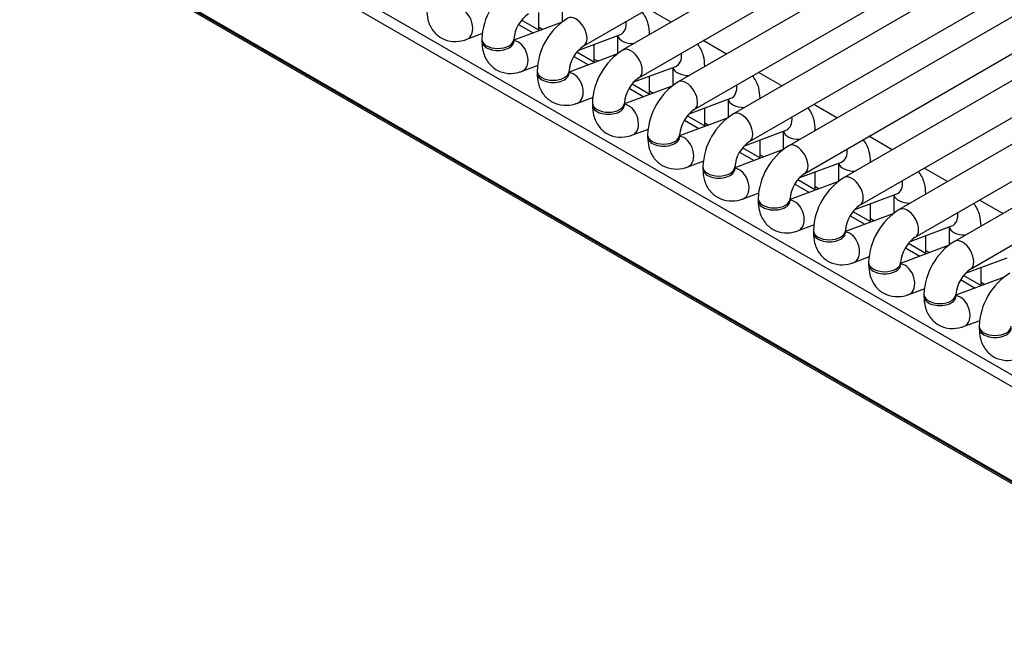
# Model space of a CAD drawing. Header units: millimetres. Extents: x 0 to 200, y 0 to 287.
# Tile 26 of 73: x 153.48 to 157.33, y 82.2 to 84.65. Entities that reach past the tile are written whole.
import ezdxf

# ---------------------------------------------------------------- set-up
doc = ezdxf.new("R2010")
doc.units = ezdxf.units.MM
doc.layers.add('148.257_BW4C_CTM', color=7, linetype='Continuous')
doc.layers.add('Standard', color=7, linetype='Continuous')

# ---------------------------------------------------------------- blocks, each defined once
blk = doc.blocks.new('SE3')
at = {"layer": '148.257_BW4C_CTM', "color": 7, "linetype": 'Continuous'}
for p, q in [((155.6878, 84.5488), (160.2486, 87.182)), ((160.4022, 87.1656), (155.8413, 84.5324)), ((155.9038, 84.4241), (160.4647, 87.0573)), ((160.6182, 87.0408), (156.0573, 84.4076)), ((156.1198, 84.2994), (160.6807, 86.9326)), ((160.8342, 86.9161), (156.2734, 84.2829)), ((156.3359, 84.1747), (160.8967, 86.8079)), ((161.0502, 86.7914), (156.4894, 84.1582)), ((156.5519, 84.0499), (161.1127, 86.6831)), ((161.2662, 86.6667), (156.7054, 84.0335)), ((156.7679, 83.9252), (161.3287, 86.5584)), ((161.4823, 86.542), (156.9214, 83.9088)), ((156.9839, 83.8005), (161.5448, 86.4337)), ((161.6983, 86.4172), (157.1375, 83.784)), ((157.2, 83.6758), (161.7608, 86.309)), ((153.5811, 85.4447), (158.0489, 82.8653)), ((153.5589, 85.4111), (158.0266, 82.8317)), ((164.7611, 78.5754), (153.4828, 85.087)), ((153.4833, 85.0822), (164.7617, 78.5707)), ((153.4884, 85.0732), (164.7667, 78.5617)), ((155.604, 84.7136), (155.604, 84.6416)), ((156.0299, 84.6412), (155.9389, 84.6938)), ((155.5145, 84.6082), (155.4447, 84.6485)), ((155.5129, 84.6091), (155.5129, 84.6796)), ((155.6039, 84.6416), (155.4146, 84.5709)), ((155.4332, 84.6319), (155.4901, 84.5991)), ((155.5129, 84.6219), (155.5279, 84.6132)), ((155.231, 84.5742), (155.2935, 84.5976)), ((155.2896, 84.5746), (155.2896, 84.5664)), ((155.4146, 84.5664), (155.4146, 84.5746)), ((155.6682, 84.5322), (155.8313, 84.5931)), ((155.82, 84.5889), (155.82, 84.5169)), ((155.945, 84.5922), (155.945, 84.5933)), ((155.729, 84.4844), (155.729, 84.5549)), ((156.2459, 84.5165), (156.1549, 84.5691)), ((155.8199, 84.5169), (155.6307, 84.4461)), ((155.6492, 84.5072), (155.7061, 84.4743)), ((155.7305, 84.4835), (155.6608, 84.5237)), ((155.729, 84.4971), (155.744, 84.4885)), ((155.4471, 84.4495), (155.5095, 84.4729)), ((155.8842, 84.4074), (156.0473, 84.4684)), ((156.036, 84.4642), (156.036, 84.3922)), ((156.161, 84.4675), (156.161, 84.4686)), ((155.5057, 84.4499), (155.5057, 84.4417)), ((155.6307, 84.4417), (155.6307, 84.4499)), ((155.945, 84.3597), (155.945, 84.4302)), ((156.462, 84.3918), (156.3709, 84.4443)), ((156.0359, 84.3921), (155.8467, 84.3214)), ((155.8652, 84.3825), (155.9222, 84.3496)), ((155.9466, 84.3587), (155.8768, 84.399)), ((155.6631, 84.3248), (155.7255, 84.3481)), ((155.945, 84.3724), (155.96, 84.3638)), ((156.1002, 84.2827), (156.2634, 84.3437)), ((156.252, 84.3395), (156.252, 84.2675)), ((156.377, 84.3428), (156.377, 84.3439)), ((155.7217, 84.3251), (155.7217, 84.317)), ((155.8467, 84.317), (155.8467, 84.3251)), ((156.161, 84.2349), (156.161, 84.3054)), ((156.678, 84.2671), (156.587, 84.3196)), ((156.2519, 84.2674), (156.0627, 84.1967)), ((156.1626, 84.234), (156.0928, 84.2743)), ((155.8791, 84.2001), (155.9416, 84.2234)), ((156.0812, 84.2578), (156.1382, 84.2249)), ((156.161, 84.2477), (156.176, 84.239)), ((155.9377, 84.2004), (155.9377, 84.1923)), ((156.0627, 84.1923), (156.0627, 84.2004)), ((156.3162, 84.158), (156.4794, 84.219)), ((156.468, 84.2147), (156.468, 84.1428)), ((156.593, 84.218), (156.593, 84.2192)), ((156.894, 84.1424), (156.803, 84.1949)), ((156.3786, 84.1093), (156.3088, 84.1496)), ((156.377, 84.1102), (156.377, 84.1807)), ((156.468, 84.1427), (156.2787, 84.072)), ((156.2972, 84.1331), (156.3542, 84.1002)), ((156.377, 84.123), (156.392, 84.1143)), ((156.0951, 84.0754), (156.1576, 84.0987)), ((156.1537, 84.0757), (156.1537, 84.0675)), ((156.2787, 84.0675), (156.2787, 84.0757)), ((156.5322, 84.0333), (156.6954, 84.0943)), ((156.6841, 84.09), (156.6841, 84.018)), ((156.8091, 84.0933), (156.8091, 84.0945)), ((157.11, 84.0176), (157.019, 84.0702)), ((156.593, 83.9855), (156.593, 84.056)), ((156.684, 84.018), (156.4948, 83.9473)), ((156.5133, 84.0083), (156.5702, 83.9755)), ((156.5946, 83.9846), (156.5248, 84.0249)), ((156.593, 83.9983), (156.6081, 83.9896)), ((156.3112, 83.9506), (156.3736, 83.974)), ((156.7483, 83.9086), (156.9114, 83.9695)), ((156.9001, 83.9653), (156.9001, 83.8933)), ((157.0251, 83.9686), (157.0251, 83.9697)), ((156.3698, 83.951), (156.3698, 83.9428)), ((156.4948, 83.9428), (156.4948, 83.951)), ((156.8091, 83.8608), (156.8091, 83.9313)), ((157.326, 83.8929), (157.235, 83.9455)), ((156.9, 83.8933), (156.7108, 83.8225)), ((156.7293, 83.8836), (156.7862, 83.8507)), ((156.8106, 83.8599), (156.7409, 83.9001)), ((156.5272, 83.8259), (156.5896, 83.8493)), ((156.8091, 83.8735), (156.8241, 83.8649)), ((156.9643, 83.7838), (157.1274, 83.8448)), ((157.1161, 83.8406), (157.1161, 83.7686)), ((157.2411, 83.8439), (157.2411, 83.845)), ((156.5858, 83.8263), (156.5858, 83.8181)), ((156.7108, 83.8181), (156.7108, 83.8263)), ((157.0251, 83.7361), (157.0251, 83.8066)), ((157.116, 83.7685), (156.9268, 83.6978)), ((157.0267, 83.7351), (156.9569, 83.7754)), ((156.7432, 83.7012), (156.8056, 83.7245)), ((156.9453, 83.7589), (157.0023, 83.726)), ((157.0251, 83.7488), (157.0401, 83.7402)), ((156.8018, 83.7015), (156.8018, 83.6934)), ((156.9268, 83.6934), (156.9268, 83.7015)), ((157.1803, 83.6591), (157.3435, 83.7201)), ((157.2427, 83.6104), (157.1729, 83.6507)), ((157.2411, 83.6113), (157.2411, 83.6818)), ((157.332, 83.6438), (157.1428, 83.5731)), ((157.1613, 83.6342), (157.2183, 83.6013)), ((157.2411, 83.6241), (157.2561, 83.6154)), ((156.9592, 83.5765), (157.0217, 83.5998)), ((157.0178, 83.5768), (157.0178, 83.5687)), ((157.1428, 83.5687), (157.1428, 83.5768)), ((157.1752, 83.4518), (157.2377, 83.4751)), ((157.2338, 83.4521), (157.2338, 83.4439))]:
    blk.add_line(p, q, dxfattribs=at)
for centre, radius, start, end in [((155.5449, 84.5654), 0.2554, 122.0679, 177.9321), ((155.5474, 84.5639), 0.1332, 124.5986, 175.4014), ((155.7609, 84.4406), 0.2554, 122.0679, 177.9321), ((155.7634, 84.4392), 0.1332, 124.5986, 175.4014), ((155.9769, 84.3159), 0.2554, 122.0679, 177.9321), ((155.9795, 84.3145), 0.1332, 124.5986, 175.4014), ((156.1929, 84.1912), 0.2554, 122.0679, 177.9321), ((156.1955, 84.1897), 0.1332, 124.5986, 175.4014), ((156.409, 84.0665), 0.2554, 122.0679, 177.9321), ((156.4115, 84.065), 0.1332, 124.5986, 175.4014), ((156.625, 83.9418), 0.2554, 122.0679, 177.9321), ((156.6275, 83.9403), 0.1332, 124.5986, 175.4014), ((156.841, 83.817), 0.2554, 122.0679, 177.9321), ((156.8435, 83.8156), 0.1332, 124.5986, 175.4014), ((157.057, 83.6923), 0.2554, 122.0679, 177.9321), ((157.0596, 83.6909), 0.1332, 124.5986, 175.4014), ((157.2731, 83.5676), 0.2554, 122.0679, 177.9321), ((157.2756, 83.5661), 0.1332, 124.5986, 175.4014), ((157.4891, 83.4429), 0.2554, 122.0679, 177.9321)]:
    blk.add_arc(centre, radius, start, end, dxfattribs=at)
for centre, major_axis, ratio, start_param, end_param in [((155.2092, 84.6328), (0.0219, -0.0585), 0.668835, 0.000465, 2.872612), ((155.6566, 84.603), (-0.0313, 0.0541), 0.57735, 3.149658, 6.283185), ((155.8094, 84.6517), (0.0219, -0.0585), 0.668835, 0, 1.209241), ((155.3521, 84.5746), (-0.0625, 0), 0.57735, 0, 3.133528), ((155.8825, 84.5933), (-0.0625, 0), 0.57735, 0.1188, 1.602936), ((155.8825, 84.5933), (-0.0625, 0), 0.57735, 3.109453, 3.141443), ((155.3521, 84.5664), (-0.0625, 0), 0.57735, 0, 3.141593), ((155.4252, 84.5081), (0.0219, -0.0585), 0.668835, 0.000465, 2.872612), ((155.8726, 84.4782), (-0.0312, 0.0541), 0.57735, 3.149658, 6.283185), ((156.0255, 84.527), (0.0219, -0.0585), 0.668835, 0, 1.209241), ((156.0985, 84.4686), (-0.0625, 0), 0.57735, 0.1188, 1.602936), ((156.0985, 84.4686), (-0.0625, 0), 0.57735, 3.109453, 3.141443), ((155.5682, 84.4499), (-0.0625, 0), 0.57735, 0, 3.133528), ((155.5682, 84.4417), (-0.0625, 0), 0.57735, 0, 3.141593), ((155.6412, 84.3834), (0.0219, -0.0585), 0.668835, 0.000465, 2.872612), ((156.0886, 84.3535), (-0.0313, 0.0541), 0.57735, 3.149658, 6.283185), ((156.2415, 84.4022), (0.0219, -0.0585), 0.668835, 0, 1.209241), ((156.3145, 84.3439), (-0.0625, 0), 0.57735, 0.1188, 1.602936), ((156.3145, 84.3439), (-0.0625, 0), 0.57735, 3.109453, 3.141443), ((155.7842, 84.3251), (-0.0625, 0), 0.57735, 0, 3.133528), ((155.7842, 84.317), (-0.0625, 0), 0.57735, 0, 3.141593), ((155.8572, 84.2586), (0.0219, -0.0585), 0.668835, 0.000465, 2.869209), ((156.3046, 84.2288), (-0.0313, 0.0541), 0.57735, 3.149658, 6.283185), ((156.4575, 84.2775), (0.0219, -0.0585), 0.668835, 0, 1.209241), ((156.0002, 84.2004), (-0.0625, 0), 0.57735, 0, 3.133528), ((156.0002, 84.1923), (-0.0625, 0), 0.57735, 0, 3.141593), ((156.0732, 84.1339), (0.0219, -0.0585), 0.668835, 0.000465, 2.872612), ((156.5305, 84.2192), (-0.0625, 0), 0.57735, 0.1188, 1.602936), ((156.5305, 84.2192), (-0.0625, 0), 0.57735, 3.109453, 3.141443), ((156.5206, 84.1041), (-0.0312, 0.0541), 0.57735, 3.149658, 6.283185), ((156.6735, 84.1528), (0.0219, -0.0585), 0.668835, 0, 1.209241), ((156.2162, 84.0757), (-0.0625, 0), 0.57735, 0, 3.133528), ((156.2893, 84.0092), (0.0219, -0.0585), 0.668835, 0.000465, 2.872612), ((156.7466, 84.0945), (-0.0625, 0), 0.57735, 0.1188, 1.602936), ((156.7466, 84.0945), (-0.0625, 0), 0.57735, 3.109453, 3.141443), ((156.2162, 84.0675), (-0.0625, 0), 0.57735, 0, 3.141593), ((156.7367, 83.9794), (-0.0313, 0.0541), 0.57735, 3.149658, 6.283185), ((156.8895, 84.0281), (0.0219, -0.0585), 0.668835, 0, 1.209241), ((156.9626, 83.9697), (-0.0625, 0), 0.57735, 0.1188, 1.602936), ((156.9626, 83.9697), (-0.0625, 0), 0.57735, 3.109453, 3.141443), ((156.4323, 83.951), (-0.0625, 0), 0.57735, 0, 3.133528), ((156.4323, 83.9428), (-0.0625, 0), 0.57735, 0, 3.141593), ((156.5053, 83.8845), (0.0219, -0.0585), 0.668835, 0.000465, 2.872612), ((156.9527, 83.8546), (-0.0313, 0.0541), 0.57735, 3.149658, 6.283185), ((157.1056, 83.9034), (0.0219, -0.0585), 0.668835, 0, 1.209241), ((157.1786, 83.845), (-0.0625, 0), 0.57735, 0.1188, 1.602936), ((157.1786, 83.845), (-0.0625, 0), 0.57735, 3.109453, 3.141443), ((156.6483, 83.8263), (-0.0625, 0), 0.57735, 0, 3.133528), ((156.6483, 83.8181), (-0.0625, 0), 0.57735, 0, 3.141593), ((156.7213, 83.7598), (0.0219, -0.0585), 0.668835, 0.000465, 2.872612), ((157.1687, 83.7299), (-0.0313, 0.0541), 0.57735, 3.149658, 6.283185), ((156.8643, 83.7015), (-0.0625, 0), 0.57735, 0, 3.133528), ((156.8643, 83.6934), (-0.0625, 0), 0.57735, 0, 3.141593), ((156.9373, 83.635), (0.0219, -0.0585), 0.668835, 0.000465, 2.872612), ((157.0803, 83.5768), (-0.0625, 0), 0.57735, 0, 3.133528), ((157.0803, 83.5687), (-0.0625, 0), 0.57735, 0, 3.141593), ((157.1534, 83.5103), (0.0219, -0.0585), 0.668835, 0.000465, 2.872612), ((157.2963, 83.4521), (-0.0625, 0), 0.57735, 0, 3.133528), ((157.2963, 83.4439), (-0.0625, 0), 0.57735, 0, 3.141593)]:
    blk.add_ellipse(centre, major_axis=major_axis, ratio=ratio, start_param=start_param, end_param=end_param, dxfattribs=at)
for points, knots in [([(155.0736, 84.6911), (155.0744, 84.6763), (155.0766, 84.6481), (155.096, 84.6064), (155.1318, 84.5754), (155.1755, 84.5628), (155.2104, 84.5672), (155.227, 84.5728), (155.231, 84.5742)], [0, 0, 0, 0, 0.168808, 0.377985, 0.567042, 0.763573, 0.950418, 1, 1, 1, 1]), ([(155.945, 84.5933), (155.9442, 84.6082), (155.942, 84.6364), (155.9284, 84.6656), (155.9171, 84.6796), (155.9161, 84.6808)], [0, 0, 0, 0, 0.1688077, 0.3779845, 0.3979258, 0.3979258, 0.3979258, 0.3979258]), ([(155.2896, 84.5664), (155.2904, 84.5516), (155.2927, 84.5234), (155.312, 84.4817), (155.3478, 84.4507), (155.3915, 84.4381), (155.4265, 84.4424), (155.443, 84.4481), (155.4471, 84.4495)], [0, 0, 0, 0, 0.168808, 0.377985, 0.567042, 0.763573, 0.950418, 1, 1, 1, 1]), ([(156.161, 84.4686), (156.1602, 84.4835), (156.158, 84.5116), (156.1444, 84.5409), (156.1331, 84.5549), (156.1321, 84.5561)], [0, 0, 0, 0, 0.1688077, 0.3779845, 0.3979258, 0.3979258, 0.3979258, 0.3979258]), ([(155.5057, 84.4417), (155.5064, 84.4268), (155.5087, 84.3987), (155.528, 84.357), (155.5638, 84.326), (155.6076, 84.3134), (155.6425, 84.3177), (155.659, 84.3234), (155.6631, 84.3248)], [0, 0, 0, 0, 0.168808, 0.377985, 0.567042, 0.763573, 0.950418, 1, 1, 1, 1]), ([(156.377, 84.3439), (156.3762, 84.3588), (156.374, 84.3869), (156.3604, 84.4162), (156.3492, 84.4302), (156.3482, 84.4314)], [0, 0, 0, 0, 0.1688077, 0.3779845, 0.3979258, 0.3979258, 0.3979258, 0.3979258]), ([(155.7217, 84.317), (155.7225, 84.3021), (155.7247, 84.2739), (155.7441, 84.2323), (155.7798, 84.2013), (155.8236, 84.1887), (155.8585, 84.193), (155.8751, 84.1987), (155.8791, 84.2001)], [0, 0, 0, 0, 0.168808, 0.377985, 0.567042, 0.763573, 0.950418, 1, 1, 1, 1]), ([(156.593, 84.2192), (156.5923, 84.234), (156.59, 84.2622), (156.5764, 84.2915), (156.5652, 84.3055), (156.5642, 84.3067)], [0, 0, 0, 0, 0.1688077, 0.3779845, 0.3979258, 0.3979258, 0.3979258, 0.3979258]), ([(155.9377, 84.1923), (155.9385, 84.1774), (155.9407, 84.1492), (155.9601, 84.1076), (155.9959, 84.0766), (156.0396, 84.064), (156.0745, 84.0683), (156.0911, 84.0739), (156.0951, 84.0754)], [0, 0, 0, 0, 0.168808, 0.377985, 0.567042, 0.763573, 0.950418, 1, 1, 1, 1]), ([(156.8091, 84.0945), (156.8083, 84.1093), (156.8061, 84.1375), (156.7925, 84.1667), (156.7812, 84.1808), (156.7802, 84.182)], [0, 0, 0, 0, 0.1688077, 0.3779845, 0.3979258, 0.3979258, 0.3979258, 0.3979258]), ([(156.1537, 84.0675), (156.1545, 84.0527), (156.1567, 84.0245), (156.1761, 83.9828), (156.2119, 83.9518), (156.2556, 83.9392), (156.2905, 83.9436), (156.3071, 83.9492), (156.3112, 83.9506)], [0, 0, 0, 0, 0.168808, 0.377985, 0.567042, 0.763573, 0.950418, 1, 1, 1, 1]), ([(157.0251, 83.9697), (157.0243, 83.9846), (157.0221, 84.0128), (157.0085, 84.042), (156.9972, 84.056), (156.9962, 84.0572)], [0, 0, 0, 0, 0.1688077, 0.3779845, 0.3979258, 0.3979258, 0.3979258, 0.3979258]), ([(156.3698, 83.9428), (156.3705, 83.928), (156.3728, 83.8998), (156.3921, 83.8581), (156.4279, 83.8271), (156.4716, 83.8145), (156.5066, 83.8188), (156.5231, 83.8245), (156.5272, 83.8259)], [0, 0, 0, 0, 0.168808, 0.377985, 0.567042, 0.763573, 0.950418, 1, 1, 1, 1]), ([(157.2411, 83.845), (157.2403, 83.8599), (157.2381, 83.888), (157.2245, 83.9173), (157.2132, 83.9313), (157.2122, 83.9325)], [0, 0, 0, 0, 0.1688077, 0.3779845, 0.3979258, 0.3979258, 0.3979258, 0.3979258]), ([(156.5858, 83.8181), (156.5865, 83.8032), (156.5888, 83.7751), (156.6081, 83.7334), (156.6439, 83.7024), (156.6877, 83.6898), (156.7226, 83.6941), (156.7391, 83.6998), (156.7432, 83.7012)], [0, 0, 0, 0, 0.168808, 0.377985, 0.567042, 0.763573, 0.950418, 1, 1, 1, 1]), ([(156.8018, 83.6934), (156.8026, 83.6785), (156.8048, 83.6503), (156.8242, 83.6087), (156.86, 83.5777), (156.9037, 83.5651), (156.9386, 83.5694), (156.9552, 83.5751), (156.9592, 83.5765)], [0, 0, 0, 0, 0.168808, 0.377985, 0.567042, 0.763573, 0.950418, 1, 1, 1, 1]), ([(157.0178, 83.5687), (157.0186, 83.5538), (157.0208, 83.5256), (157.0402, 83.484), (157.076, 83.453), (157.1197, 83.4404), (157.1546, 83.4447), (157.1712, 83.4503), (157.1752, 83.4518)], [0, 0, 0, 0, 0.168808, 0.377985, 0.567042, 0.763573, 0.950418, 1, 1, 1, 1]), ([(157.2338, 83.4439), (157.2346, 83.4291), (157.2368, 83.4009), (157.2562, 83.3592), (157.292, 83.3282), (157.3357, 83.3156), (157.3706, 83.32), (157.3872, 83.3256), (157.3913, 83.327)], [0, 0, 0, 0, 0.168808, 0.377985, 0.567042, 0.763573, 0.950418, 1, 1, 1, 1])]:
    blk.add_open_spline(points, degree=3, knots=knots, dxfattribs=at)

msp = doc.modelspace()

# ---------------------------------------------------------------- block references
at = {"layer": 'Standard'}
msp.add_blockref('SE3', (0, 0), dxfattribs=at)

doc.saveas('drawing.dxf')
